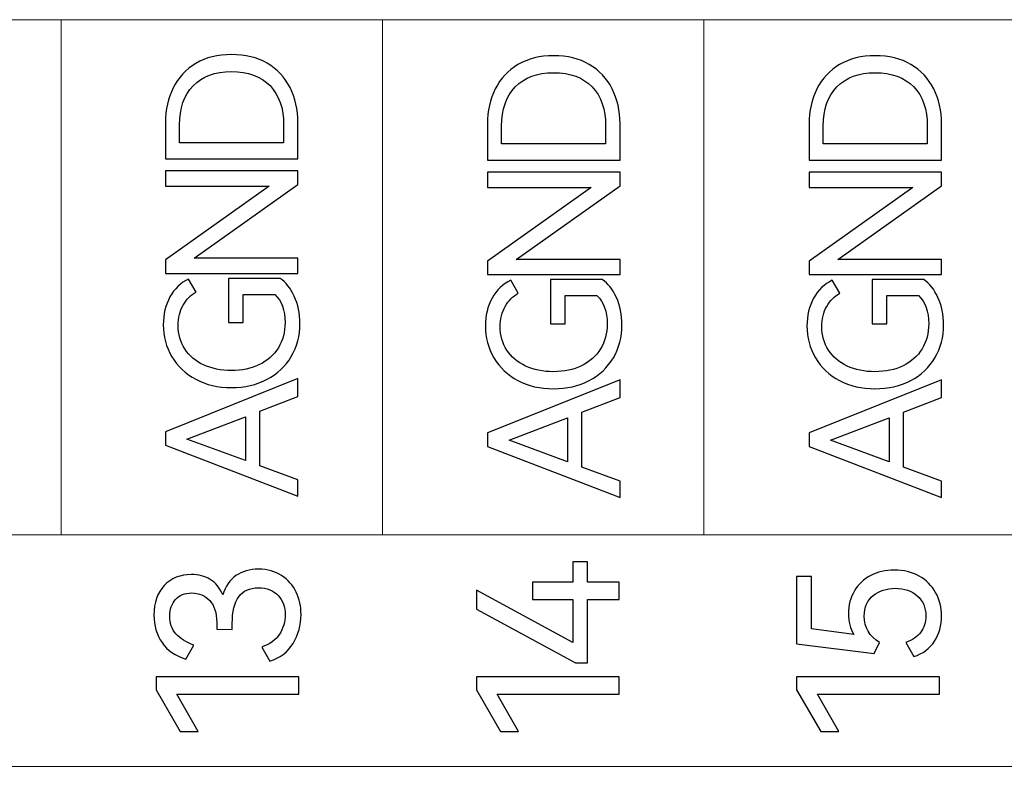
# Model space of a CAD drawing. Header units: millimetres. Extents: x 0 to 427, y 0 to 299.
# Tile 14 of 54: x 152 to 165, y 152 to 161. Entities that reach past the tile are written whole.
import ezdxf

# ---------------------------------------------------------------- set-up
doc = ezdxf.new("R2010")
doc.units = ezdxf.units.MM
doc.header["$LTSCALE"] = 23.1
doc.header["$MEASUREMENT"] = 0
doc.layers.add('layer 1', color=7, linetype='Continuous')

msp = doc.modelspace()

# ---------------------------------------------------------------- linework, layer by layer
at = {"layer": 'layer 1', "color": 30, "lineweight": 9}
for points, knots in [([(177.313, 161.093), (177.313, 161.093), (173.242, 161.093), (173.242, 161.093), (173.242, 161.093), (173.242, 161.093), (169.172, 161.093), (169.172, 161.093), (169.172, 161.093), (169.172, 161.093), (165.102, 161.093), (165.102, 161.093), (165.102, 161.093), (165.102, 161.093), (161.031, 161.093), (161.031, 161.093), (161.031, 161.093), (161.031, 161.093), (156.961, 161.093), (156.961, 161.093), (156.961, 161.093), (156.961, 161.093), (152.89, 161.093), (152.89, 161.093), (152.89, 161.093), (152.89, 161.093), (148.82, 161.093), (148.82, 161.093), (148.82, 161.093), (148.82, 161.093), (144.75, 161.093), (144.75, 161.093), (144.75, 161.093), (144.75, 161.093), (140.68, 161.093), (140.68, 161.093)], [0, 0, 0, 0, 0.111111, 0.111111, 0.111111, 0.111111, 0.222222, 0.222222, 0.222222, 0.222222, 0.333333, 0.333333, 0.333333, 0.333333, 0.444444, 0.444444, 0.444444, 0.444444, 0.555556, 0.555556, 0.555556, 0.555556, 0.666667, 0.666667, 0.666667, 0.666667, 0.777778, 0.777778, 0.777778, 0.777778, 0.888889, 0.888889, 0.888889, 0.888889, 1, 1, 1, 1]), ([(177.313, 154.572), (177.313, 154.572), (173.242, 154.572), (173.242, 154.572), (173.242, 154.572), (173.242, 154.572), (169.172, 154.572), (169.172, 154.572), (169.172, 154.572), (169.172, 154.572), (165.102, 154.572), (165.102, 154.572), (165.102, 154.572), (165.102, 154.572), (161.031, 154.572), (161.031, 154.572), (161.031, 154.572), (161.031, 154.572), (156.961, 154.572), (156.961, 154.572), (156.961, 154.572), (156.961, 154.572), (152.89, 154.572), (152.89, 154.572), (152.89, 154.572), (152.89, 154.572), (148.82, 154.572), (148.82, 154.572), (148.82, 154.572), (148.82, 154.572), (144.75, 154.572), (144.75, 154.572), (144.75, 154.572), (144.75, 154.572), (140.68, 154.572), (140.68, 154.572)], [0, 0, 0, 0, 0.111111, 0.111111, 0.111111, 0.111111, 0.222222, 0.222222, 0.222222, 0.222222, 0.333333, 0.333333, 0.333333, 0.333333, 0.444444, 0.444444, 0.444444, 0.444444, 0.555556, 0.555556, 0.555556, 0.555556, 0.666667, 0.666667, 0.666667, 0.666667, 0.777778, 0.777778, 0.777778, 0.777778, 0.888889, 0.888889, 0.888889, 0.888889, 1, 1, 1, 1]), ([(140.68, 151.639), (140.68, 151.639), (140.68, 154.571), (140.68, 154.571), (140.68, 154.571), (140.68, 154.571), (177.313, 154.571), (177.313, 154.571), (177.313, 154.571), (177.313, 154.571), (177.313, 151.639), (177.313, 151.639), (177.313, 151.639), (177.313, 151.639), (140.68, 151.639), (140.68, 151.639)], [0, 0, 0, 0, 0.25, 0.25, 0.25, 0.25, 0.5, 0.5, 0.5, 0.5, 0.75, 0.75, 0.75, 0.75, 1, 1, 1, 1])]:
    msp.add_open_spline(points, degree=3, knots=knots, dxfattribs=at)
for points in [[(152.89, 154.572), (152.89, 154.572), (152.89, 161.093), (152.89, 161.093)], [(156.961, 154.572), (156.961, 154.572), (156.961, 161.093), (156.961, 161.093)], [(161.031, 154.572), (161.031, 154.572), (161.031, 161.093), (161.031, 161.093)]]:
    msp.add_open_spline(points, degree=3, dxfattribs=at)
at = {"layer": 'layer 1', "color": 30}
for points, knots in [([(154.209, 159.79), (154.209, 159.954), (154.242, 160.101), (154.308, 160.231), (154.308, 160.231), (154.374, 160.362), (154.47, 160.465), (154.596, 160.54), (154.596, 160.54), (154.722, 160.615), (154.872, 160.652), (155.046, 160.652), (155.046, 160.652), (155.222, 160.652), (155.373, 160.615), (155.499, 160.541), (155.499, 160.541), (155.625, 160.467), (155.722, 160.364), (155.788, 160.234), (155.788, 160.234), (155.855, 160.103), (155.888, 159.955), (155.888, 159.79), (155.888, 159.79), (155.888, 159.79), (155.888, 159.331), (155.888, 159.331), (155.888, 159.331), (155.888, 159.331), (154.209, 159.331), (154.209, 159.331), (154.209, 159.331), (154.209, 159.331), (154.209, 159.79), (154.209, 159.79)], [0, 0, 0, 0, 0.111111, 0.111111, 0.111111, 0.111111, 0.222222, 0.222222, 0.222222, 0.222222, 0.333333, 0.333333, 0.333333, 0.333333, 0.444444, 0.444444, 0.444444, 0.444444, 0.555556, 0.555556, 0.555556, 0.555556, 0.666667, 0.666667, 0.666667, 0.666667, 0.777778, 0.777778, 0.777778, 0.777778, 0.888889, 0.888889, 0.888889, 0.888889, 1, 1, 1, 1]), ([(158.29, 159.775), (158.29, 159.938), (158.323, 160.086), (158.389, 160.216), (158.389, 160.216), (158.454, 160.347), (158.55, 160.45), (158.676, 160.525), (158.676, 160.525), (158.803, 160.6), (158.953, 160.637), (159.127, 160.637), (159.127, 160.637), (159.303, 160.637), (159.454, 160.6), (159.58, 160.526), (159.58, 160.526), (159.706, 160.452), (159.802, 160.349), (159.869, 160.219), (159.869, 160.219), (159.935, 160.088), (159.969, 159.94), (159.969, 159.775), (159.969, 159.775), (159.969, 159.775), (159.969, 159.316), (159.969, 159.316), (159.969, 159.316), (159.969, 159.316), (158.29, 159.316), (158.29, 159.316), (158.29, 159.316), (158.29, 159.316), (158.29, 159.775), (158.29, 159.775)], [0, 0, 0, 0, 0.111111, 0.111111, 0.111111, 0.111111, 0.222222, 0.222222, 0.222222, 0.222222, 0.333333, 0.333333, 0.333333, 0.333333, 0.444444, 0.444444, 0.444444, 0.444444, 0.555556, 0.555556, 0.555556, 0.555556, 0.666667, 0.666667, 0.666667, 0.666667, 0.777778, 0.777778, 0.777778, 0.777778, 0.888889, 0.888889, 0.888889, 0.888889, 1, 1, 1, 1]), ([(162.365, 159.775), (162.365, 159.938), (162.397, 160.086), (162.463, 160.216), (162.463, 160.216), (162.529, 160.347), (162.625, 160.45), (162.751, 160.525), (162.751, 160.525), (162.877, 160.6), (163.027, 160.637), (163.202, 160.637), (163.202, 160.637), (163.377, 160.637), (163.528, 160.6), (163.654, 160.526), (163.654, 160.526), (163.781, 160.452), (163.877, 160.349), (163.943, 160.219), (163.943, 160.219), (164.01, 160.088), (164.043, 159.94), (164.043, 159.775), (164.043, 159.775), (164.043, 159.775), (164.043, 159.316), (164.043, 159.316), (164.043, 159.316), (164.043, 159.316), (162.365, 159.316), (162.365, 159.316), (162.365, 159.316), (162.365, 159.316), (162.365, 159.775), (162.365, 159.775)], [0, 0, 0, 0, 0.111111, 0.111111, 0.111111, 0.111111, 0.222222, 0.222222, 0.222222, 0.222222, 0.333333, 0.333333, 0.333333, 0.333333, 0.444444, 0.444444, 0.444444, 0.444444, 0.555556, 0.555556, 0.555556, 0.555556, 0.666667, 0.666667, 0.666667, 0.666667, 0.777778, 0.777778, 0.777778, 0.777778, 0.888889, 0.888889, 0.888889, 0.888889, 1, 1, 1, 1]), ([(155.707, 159.762), (155.707, 159.973), (155.649, 160.139), (155.535, 160.258), (155.535, 160.258), (155.42, 160.377), (155.257, 160.437), (155.046, 160.437), (155.046, 160.437), (154.838, 160.437), (154.677, 160.377), (154.561, 160.257), (154.561, 160.257), (154.446, 160.137), (154.388, 159.972), (154.388, 159.762), (154.388, 159.762), (154.388, 159.762), (154.388, 159.535), (154.388, 159.535), (154.388, 159.535), (154.388, 159.535), (155.707, 159.535), (155.707, 159.535), (155.707, 159.535), (155.707, 159.535), (155.707, 159.762), (155.707, 159.762)], [0, 0, 0, 0, 0.142857, 0.142857, 0.142857, 0.142857, 0.285714, 0.285714, 0.285714, 0.285714, 0.428571, 0.428571, 0.428571, 0.428571, 0.571429, 0.571429, 0.571429, 0.571429, 0.714286, 0.714286, 0.714286, 0.714286, 0.857143, 0.857143, 0.857143, 0.857143, 1, 1, 1, 1]), ([(159.787, 159.747), (159.787, 159.958), (159.73, 160.123), (159.616, 160.243), (159.616, 160.243), (159.501, 160.362), (159.338, 160.422), (159.127, 160.422), (159.127, 160.422), (158.919, 160.422), (158.758, 160.362), (158.642, 160.242), (158.642, 160.242), (158.527, 160.122), (158.469, 159.957), (158.469, 159.747), (158.469, 159.747), (158.469, 159.747), (158.469, 159.52), (158.469, 159.52), (158.469, 159.52), (158.469, 159.52), (159.787, 159.52), (159.787, 159.52), (159.787, 159.52), (159.787, 159.52), (159.787, 159.747), (159.787, 159.747)], [0, 0, 0, 0, 0.142857, 0.142857, 0.142857, 0.142857, 0.285714, 0.285714, 0.285714, 0.285714, 0.428571, 0.428571, 0.428571, 0.428571, 0.571429, 0.571429, 0.571429, 0.571429, 0.714286, 0.714286, 0.714286, 0.714286, 0.857143, 0.857143, 0.857143, 0.857143, 1, 1, 1, 1]), ([(163.862, 159.747), (163.862, 159.958), (163.805, 160.123), (163.69, 160.243), (163.69, 160.243), (163.575, 160.362), (163.413, 160.422), (163.202, 160.422), (163.202, 160.422), (162.994, 160.422), (162.832, 160.362), (162.717, 160.242), (162.717, 160.242), (162.601, 160.122), (162.543, 159.957), (162.543, 159.747), (162.543, 159.747), (162.543, 159.747), (162.543, 159.52), (162.543, 159.52), (162.543, 159.52), (162.543, 159.52), (163.862, 159.52), (163.862, 159.52), (163.862, 159.52), (163.862, 159.52), (163.862, 159.747), (163.862, 159.747)], [0, 0, 0, 0, 0.142857, 0.142857, 0.142857, 0.142857, 0.285714, 0.285714, 0.285714, 0.285714, 0.428571, 0.428571, 0.428571, 0.428571, 0.571429, 0.571429, 0.571429, 0.571429, 0.714286, 0.714286, 0.714286, 0.714286, 0.857143, 0.857143, 0.857143, 0.857143, 1, 1, 1, 1]), ([(154.209, 158.052), (154.209, 158.052), (155.523, 158.985), (155.523, 158.985), (155.523, 158.985), (155.523, 158.985), (154.209, 158.985), (154.209, 158.985), (154.209, 158.985), (154.209, 158.985), (154.209, 159.178), (154.209, 159.178), (154.209, 159.178), (154.209, 159.178), (155.888, 159.178), (155.888, 159.178), (155.888, 159.178), (155.888, 159.178), (155.888, 159.006), (155.888, 159.006), (155.888, 159.006), (155.888, 159.006), (154.572, 158.072), (154.572, 158.072), (154.572, 158.072), (154.572, 158.072), (155.888, 158.072), (155.888, 158.072), (155.888, 158.072), (155.888, 158.072), (155.888, 157.88), (155.888, 157.88), (155.888, 157.88), (155.888, 157.88), (154.209, 157.88), (154.209, 157.88), (154.209, 157.88), (154.209, 157.88), (154.209, 158.052), (154.209, 158.052)], [0, 0, 0, 0, 0.1, 0.1, 0.1, 0.1, 0.2, 0.2, 0.2, 0.2, 0.3, 0.3, 0.3, 0.3, 0.4, 0.4, 0.4, 0.4, 0.5, 0.5, 0.5, 0.5, 0.6, 0.6, 0.6, 0.6, 0.7, 0.7, 0.7, 0.7, 0.8, 0.8, 0.8, 0.8, 0.9, 0.9, 0.9, 0.9, 1, 1, 1, 1]), ([(158.29, 158.037), (158.29, 158.037), (159.604, 158.97), (159.604, 158.97), (159.604, 158.97), (159.604, 158.97), (158.29, 158.97), (158.29, 158.97), (158.29, 158.97), (158.29, 158.97), (158.29, 159.163), (158.29, 159.163), (158.29, 159.163), (158.29, 159.163), (159.969, 159.163), (159.969, 159.163), (159.969, 159.163), (159.969, 159.163), (159.969, 158.991), (159.969, 158.991), (159.969, 158.991), (159.969, 158.991), (158.652, 158.057), (158.652, 158.057), (158.652, 158.057), (158.652, 158.057), (159.969, 158.057), (159.969, 158.057), (159.969, 158.057), (159.969, 158.057), (159.969, 157.865), (159.969, 157.865), (159.969, 157.865), (159.969, 157.865), (158.29, 157.865), (158.29, 157.865), (158.29, 157.865), (158.29, 157.865), (158.29, 158.037), (158.29, 158.037)], [0, 0, 0, 0, 0.1, 0.1, 0.1, 0.1, 0.2, 0.2, 0.2, 0.2, 0.3, 0.3, 0.3, 0.3, 0.4, 0.4, 0.4, 0.4, 0.5, 0.5, 0.5, 0.5, 0.6, 0.6, 0.6, 0.6, 0.7, 0.7, 0.7, 0.7, 0.8, 0.8, 0.8, 0.8, 0.9, 0.9, 0.9, 0.9, 1, 1, 1, 1]), ([(162.365, 158.037), (162.365, 158.037), (163.679, 158.97), (163.679, 158.97), (163.679, 158.97), (163.679, 158.97), (162.365, 158.97), (162.365, 158.97), (162.365, 158.97), (162.365, 158.97), (162.365, 159.163), (162.365, 159.163), (162.365, 159.163), (162.365, 159.163), (164.043, 159.163), (164.043, 159.163), (164.043, 159.163), (164.043, 159.163), (164.043, 158.991), (164.043, 158.991), (164.043, 158.991), (164.043, 158.991), (162.727, 158.057), (162.727, 158.057), (162.727, 158.057), (162.727, 158.057), (164.043, 158.057), (164.043, 158.057), (164.043, 158.057), (164.043, 158.057), (164.043, 157.865), (164.043, 157.865), (164.043, 157.865), (164.043, 157.865), (162.365, 157.865), (162.365, 157.865), (162.365, 157.865), (162.365, 157.865), (162.365, 158.037), (162.365, 158.037)], [0, 0, 0, 0, 0.1, 0.1, 0.1, 0.1, 0.2, 0.2, 0.2, 0.2, 0.3, 0.3, 0.3, 0.3, 0.4, 0.4, 0.4, 0.4, 0.5, 0.5, 0.5, 0.5, 0.6, 0.6, 0.6, 0.6, 0.7, 0.7, 0.7, 0.7, 0.8, 0.8, 0.8, 0.8, 0.9, 0.9, 0.9, 0.9, 1, 1, 1, 1]), ([(155.193, 157.258), (155.193, 157.258), (155.01, 157.258), (155.01, 157.258), (155.01, 157.258), (155.01, 157.258), (155.01, 157.818), (155.01, 157.818), (155.01, 157.818), (155.01, 157.818), (155.663, 157.818), (155.663, 157.818), (155.663, 157.818), (155.735, 157.769), (155.795, 157.693), (155.842, 157.591), (155.842, 157.591), (155.889, 157.489), (155.913, 157.373), (155.913, 157.245), (155.913, 157.245), (155.913, 157.09), (155.877, 156.952), (155.804, 156.828), (155.804, 156.828), (155.732, 156.705), (155.629, 156.609), (155.497, 156.54), (155.497, 156.54), (155.365, 156.47), (155.214, 156.435), (155.044, 156.435), (155.044, 156.435), (154.876, 156.435), (154.726, 156.47), (154.596, 156.54), (154.596, 156.54), (154.465, 156.609), (154.363, 156.705), (154.291, 156.826), (154.291, 156.826), (154.218, 156.948), (154.182, 157.083), (154.182, 157.231), (154.182, 157.231), (154.182, 157.362), (154.21, 157.48), (154.267, 157.583), (154.267, 157.583), (154.323, 157.686), (154.402, 157.761), (154.503, 157.809), (154.503, 157.809), (154.503, 157.809), (154.599, 157.644), (154.599, 157.644), (154.599, 157.644), (154.53, 157.607), (154.475, 157.552), (154.433, 157.479), (154.433, 157.479), (154.391, 157.405), (154.37, 157.32), (154.37, 157.222), (154.37, 157.222), (154.37, 157.11), (154.398, 157.011), (154.455, 156.925), (154.455, 156.925), (154.511, 156.838), (154.59, 156.771), (154.692, 156.723), (154.692, 156.723), (154.794, 156.675), (154.911, 156.651), (155.044, 156.651), (155.044, 156.651), (155.179, 156.651), (155.297, 156.676), (155.401, 156.726), (155.401, 156.726), (155.504, 156.777), (155.584, 156.848), (155.64, 156.94), (155.64, 156.94), (155.697, 157.031), (155.725, 157.138), (155.725, 157.258), (155.725, 157.258), (155.725, 157.414), (155.682, 157.533), (155.597, 157.614), (155.597, 157.614), (155.597, 157.614), (155.193, 157.614), (155.193, 157.614), (155.193, 157.614), (155.193, 157.614), (155.193, 157.258), (155.193, 157.258)], [0, 0, 0, 0, 0.04, 0.04, 0.04, 0.04, 0.08, 0.08, 0.08, 0.08, 0.12, 0.12, 0.12, 0.12, 0.16, 0.16, 0.16, 0.16, 0.2, 0.2, 0.2, 0.2, 0.24, 0.24, 0.24, 0.24, 0.28, 0.28, 0.28, 0.28, 0.32, 0.32, 0.32, 0.32, 0.36, 0.36, 0.36, 0.36, 0.4, 0.4, 0.4, 0.4, 0.44, 0.44, 0.44, 0.44, 0.48, 0.48, 0.48, 0.48, 0.52, 0.52, 0.52, 0.52, 0.56, 0.56, 0.56, 0.56, 0.6, 0.6, 0.6, 0.6, 0.64, 0.64, 0.64, 0.64, 0.68, 0.68, 0.68, 0.68, 0.72, 0.72, 0.72, 0.72, 0.76, 0.76, 0.76, 0.76, 0.8, 0.8, 0.8, 0.8, 0.84, 0.84, 0.84, 0.84, 0.88, 0.88, 0.88, 0.88, 0.92, 0.92, 0.92, 0.92, 0.96, 0.96, 0.96, 0.96, 1, 1, 1, 1]), ([(159.274, 157.243), (159.274, 157.243), (159.09, 157.243), (159.09, 157.243), (159.09, 157.243), (159.09, 157.243), (159.09, 157.803), (159.09, 157.803), (159.09, 157.803), (159.09, 157.803), (159.744, 157.803), (159.744, 157.803), (159.744, 157.803), (159.816, 157.754), (159.875, 157.678), (159.923, 157.576), (159.923, 157.576), (159.97, 157.473), (159.994, 157.358), (159.994, 157.23), (159.994, 157.23), (159.994, 157.075), (159.958, 156.936), (159.885, 156.813), (159.885, 156.813), (159.812, 156.69), (159.71, 156.594), (159.578, 156.524), (159.578, 156.524), (159.445, 156.455), (159.294, 156.42), (159.125, 156.42), (159.125, 156.42), (158.957, 156.42), (158.807, 156.455), (158.676, 156.524), (158.676, 156.524), (158.546, 156.594), (158.444, 156.69), (158.372, 156.811), (158.372, 156.811), (158.299, 156.933), (158.263, 157.068), (158.263, 157.216), (158.263, 157.216), (158.263, 157.347), (158.291, 157.465), (158.347, 157.568), (158.347, 157.568), (158.404, 157.671), (158.483, 157.746), (158.584, 157.794), (158.584, 157.794), (158.584, 157.794), (158.68, 157.629), (158.68, 157.629), (158.68, 157.629), (158.611, 157.592), (158.556, 157.537), (158.514, 157.463), (158.514, 157.463), (158.472, 157.39), (158.451, 157.304), (158.451, 157.207), (158.451, 157.207), (158.451, 157.095), (158.479, 156.996), (158.535, 156.91), (158.535, 156.91), (158.592, 156.823), (158.671, 156.756), (158.773, 156.708), (158.773, 156.708), (158.874, 156.66), (158.992, 156.636), (159.125, 156.636), (159.125, 156.636), (159.259, 156.636), (159.378, 156.661), (159.481, 156.711), (159.481, 156.711), (159.585, 156.762), (159.664, 156.833), (159.721, 156.925), (159.721, 156.925), (159.778, 157.016), (159.806, 157.123), (159.806, 157.243), (159.806, 157.243), (159.806, 157.399), (159.763, 157.518), (159.677, 157.599), (159.677, 157.599), (159.677, 157.599), (159.274, 157.599), (159.274, 157.599), (159.274, 157.599), (159.274, 157.599), (159.274, 157.243), (159.274, 157.243)], [0, 0, 0, 0, 0.04, 0.04, 0.04, 0.04, 0.08, 0.08, 0.08, 0.08, 0.12, 0.12, 0.12, 0.12, 0.16, 0.16, 0.16, 0.16, 0.2, 0.2, 0.2, 0.2, 0.24, 0.24, 0.24, 0.24, 0.28, 0.28, 0.28, 0.28, 0.32, 0.32, 0.32, 0.32, 0.36, 0.36, 0.36, 0.36, 0.4, 0.4, 0.4, 0.4, 0.44, 0.44, 0.44, 0.44, 0.48, 0.48, 0.48, 0.48, 0.52, 0.52, 0.52, 0.52, 0.56, 0.56, 0.56, 0.56, 0.6, 0.6, 0.6, 0.6, 0.64, 0.64, 0.64, 0.64, 0.68, 0.68, 0.68, 0.68, 0.72, 0.72, 0.72, 0.72, 0.76, 0.76, 0.76, 0.76, 0.8, 0.8, 0.8, 0.8, 0.84, 0.84, 0.84, 0.84, 0.88, 0.88, 0.88, 0.88, 0.92, 0.92, 0.92, 0.92, 0.96, 0.96, 0.96, 0.96, 1, 1, 1, 1]), ([(163.348, 157.243), (163.348, 157.243), (163.165, 157.243), (163.165, 157.243), (163.165, 157.243), (163.165, 157.243), (163.165, 157.803), (163.165, 157.803), (163.165, 157.803), (163.165, 157.803), (163.818, 157.803), (163.818, 157.803), (163.818, 157.803), (163.89, 157.754), (163.95, 157.678), (163.997, 157.576), (163.997, 157.576), (164.045, 157.473), (164.068, 157.358), (164.068, 157.23), (164.068, 157.23), (164.068, 157.075), (164.032, 156.936), (163.959, 156.813), (163.959, 156.813), (163.887, 156.69), (163.784, 156.594), (163.652, 156.524), (163.652, 156.524), (163.52, 156.455), (163.369, 156.42), (163.199, 156.42), (163.199, 156.42), (163.031, 156.42), (162.882, 156.455), (162.751, 156.524), (162.751, 156.524), (162.62, 156.594), (162.519, 156.69), (162.446, 156.811), (162.446, 156.811), (162.373, 156.933), (162.337, 157.068), (162.337, 157.216), (162.337, 157.216), (162.337, 157.347), (162.365, 157.465), (162.422, 157.568), (162.422, 157.568), (162.478, 157.671), (162.557, 157.746), (162.658, 157.794), (162.658, 157.794), (162.658, 157.794), (162.754, 157.629), (162.754, 157.629), (162.754, 157.629), (162.686, 157.592), (162.63, 157.537), (162.588, 157.463), (162.588, 157.463), (162.546, 157.39), (162.525, 157.304), (162.525, 157.207), (162.525, 157.207), (162.525, 157.095), (162.553, 156.996), (162.61, 156.91), (162.61, 156.91), (162.667, 156.823), (162.746, 156.756), (162.847, 156.708), (162.847, 156.708), (162.949, 156.66), (163.066, 156.636), (163.199, 156.636), (163.199, 156.636), (163.334, 156.636), (163.453, 156.661), (163.556, 156.711), (163.556, 156.711), (163.659, 156.762), (163.739, 156.833), (163.795, 156.925), (163.795, 156.925), (163.852, 157.016), (163.88, 157.123), (163.88, 157.243), (163.88, 157.243), (163.88, 157.399), (163.838, 157.518), (163.752, 157.599), (163.752, 157.599), (163.752, 157.599), (163.348, 157.599), (163.348, 157.599), (163.348, 157.599), (163.348, 157.599), (163.348, 157.243), (163.348, 157.243)], [0, 0, 0, 0, 0.04, 0.04, 0.04, 0.04, 0.08, 0.08, 0.08, 0.08, 0.12, 0.12, 0.12, 0.12, 0.16, 0.16, 0.16, 0.16, 0.2, 0.2, 0.2, 0.2, 0.24, 0.24, 0.24, 0.24, 0.28, 0.28, 0.28, 0.28, 0.32, 0.32, 0.32, 0.32, 0.36, 0.36, 0.36, 0.36, 0.4, 0.4, 0.4, 0.4, 0.44, 0.44, 0.44, 0.44, 0.48, 0.48, 0.48, 0.48, 0.52, 0.52, 0.52, 0.52, 0.56, 0.56, 0.56, 0.56, 0.6, 0.6, 0.6, 0.6, 0.64, 0.64, 0.64, 0.64, 0.68, 0.68, 0.68, 0.68, 0.72, 0.72, 0.72, 0.72, 0.76, 0.76, 0.76, 0.76, 0.8, 0.8, 0.8, 0.8, 0.84, 0.84, 0.84, 0.84, 0.88, 0.88, 0.88, 0.88, 0.92, 0.92, 0.92, 0.92, 0.96, 0.96, 0.96, 0.96, 1, 1, 1, 1]), ([(154.209, 155.876), (154.209, 155.876), (155.888, 156.55), (155.888, 156.55), (155.888, 156.55), (155.888, 156.55), (155.888, 156.323), (155.888, 156.323), (155.888, 156.323), (155.888, 156.323), (155.406, 156.137), (155.406, 156.137), (155.406, 156.137), (155.406, 156.137), (155.406, 155.442), (155.406, 155.442), (155.406, 155.442), (155.406, 155.442), (155.888, 155.266), (155.888, 155.266), (155.888, 155.266), (155.888, 155.266), (155.888, 155.059), (155.888, 155.059), (155.888, 155.059), (155.888, 155.059), (154.209, 155.704), (154.209, 155.704), (154.209, 155.704), (154.209, 155.704), (154.209, 155.876), (154.209, 155.876)], [0, 0, 0, 0, 0.125, 0.125, 0.125, 0.125, 0.25, 0.25, 0.25, 0.25, 0.375, 0.375, 0.375, 0.375, 0.5, 0.5, 0.5, 0.5, 0.625, 0.625, 0.625, 0.625, 0.75, 0.75, 0.75, 0.75, 0.875, 0.875, 0.875, 0.875, 1, 1, 1, 1]), ([(158.29, 155.861), (158.29, 155.861), (159.969, 156.535), (159.969, 156.535), (159.969, 156.535), (159.969, 156.535), (159.969, 156.308), (159.969, 156.308), (159.969, 156.308), (159.969, 156.308), (159.487, 156.122), (159.487, 156.122), (159.487, 156.122), (159.487, 156.122), (159.487, 155.427), (159.487, 155.427), (159.487, 155.427), (159.487, 155.427), (159.969, 155.251), (159.969, 155.251), (159.969, 155.251), (159.969, 155.251), (159.969, 155.044), (159.969, 155.044), (159.969, 155.044), (159.969, 155.044), (158.29, 155.689), (158.29, 155.689), (158.29, 155.689), (158.29, 155.689), (158.29, 155.861), (158.29, 155.861)], [0, 0, 0, 0, 0.125, 0.125, 0.125, 0.125, 0.25, 0.25, 0.25, 0.25, 0.375, 0.375, 0.375, 0.375, 0.5, 0.5, 0.5, 0.5, 0.625, 0.625, 0.625, 0.625, 0.75, 0.75, 0.75, 0.75, 0.875, 0.875, 0.875, 0.875, 1, 1, 1, 1]), ([(162.365, 155.861), (162.365, 155.861), (164.043, 156.535), (164.043, 156.535), (164.043, 156.535), (164.043, 156.535), (164.043, 156.308), (164.043, 156.308), (164.043, 156.308), (164.043, 156.308), (163.562, 156.122), (163.562, 156.122), (163.562, 156.122), (163.562, 156.122), (163.562, 155.427), (163.562, 155.427), (163.562, 155.427), (163.562, 155.427), (164.043, 155.251), (164.043, 155.251), (164.043, 155.251), (164.043, 155.251), (164.043, 155.044), (164.043, 155.044), (164.043, 155.044), (164.043, 155.044), (162.365, 155.689), (162.365, 155.689), (162.365, 155.689), (162.365, 155.689), (162.365, 155.861), (162.365, 155.861)], [0, 0, 0, 0, 0.125, 0.125, 0.125, 0.125, 0.25, 0.25, 0.25, 0.25, 0.375, 0.375, 0.375, 0.375, 0.5, 0.5, 0.5, 0.5, 0.625, 0.625, 0.625, 0.625, 0.75, 0.75, 0.75, 0.75, 0.875, 0.875, 0.875, 0.875, 1, 1, 1, 1]), ([(155.223, 156.066), (155.223, 156.066), (154.482, 155.782), (154.482, 155.782), (154.482, 155.782), (154.482, 155.782), (155.223, 155.511), (155.223, 155.511), (155.223, 155.511), (155.223, 155.511), (155.223, 156.066), (155.223, 156.066)], [0, 0, 0, 0, 0.333333, 0.333333, 0.333333, 0.333333, 0.666667, 0.666667, 0.666667, 0.666667, 1, 1, 1, 1]), ([(159.304, 156.051), (159.304, 156.051), (158.563, 155.767), (158.563, 155.767), (158.563, 155.767), (158.563, 155.767), (159.304, 155.496), (159.304, 155.496), (159.304, 155.496), (159.304, 155.496), (159.304, 156.051), (159.304, 156.051)], [0, 0, 0, 0, 0.333333, 0.333333, 0.333333, 0.333333, 0.666667, 0.666667, 0.666667, 0.666667, 1, 1, 1, 1]), ([(163.378, 156.051), (163.378, 156.051), (162.637, 155.767), (162.637, 155.767), (162.637, 155.767), (162.637, 155.767), (163.378, 155.496), (163.378, 155.496), (163.378, 155.496), (163.378, 155.496), (163.378, 156.051), (163.378, 156.051)], [0, 0, 0, 0, 0.333333, 0.333333, 0.333333, 0.333333, 0.666667, 0.666667, 0.666667, 0.666667, 1, 1, 1, 1]), ([(158.862, 153.969), (158.862, 153.969), (159.369, 153.969), (159.369, 153.969), (159.369, 153.969), (159.369, 153.969), (159.369, 154.229), (159.369, 154.229), (159.369, 154.229), (159.369, 154.229), (159.559, 154.229), (159.559, 154.229), (159.559, 154.229), (159.559, 154.229), (159.559, 153.969), (159.559, 153.969), (159.559, 153.969), (159.559, 153.969), (159.959, 153.969), (159.959, 153.969), (159.959, 153.969), (159.959, 153.969), (159.959, 153.75), (159.959, 153.75), (159.959, 153.75), (159.959, 153.75), (159.559, 153.75), (159.559, 153.75), (159.559, 153.75), (159.559, 153.75), (159.559, 152.95), (159.559, 152.95), (159.559, 152.95), (159.559, 152.95), (159.406, 152.95), (159.406, 152.95), (159.406, 152.95), (159.406, 152.95), (158.149, 153.629), (158.149, 153.629), (158.149, 153.629), (158.149, 153.629), (158.149, 153.868), (158.149, 153.868), (158.149, 153.868), (158.149, 153.868), (159.369, 153.206), (159.369, 153.206), (159.369, 153.206), (159.369, 153.206), (159.369, 153.75), (159.369, 153.75), (159.369, 153.75), (159.369, 153.75), (158.862, 153.75), (158.862, 153.75), (158.862, 153.75), (158.862, 153.75), (158.862, 153.969), (158.862, 153.969)], [0, 0, 0, 0, 0.066667, 0.066667, 0.066667, 0.066667, 0.133333, 0.133333, 0.133333, 0.133333, 0.2, 0.2, 0.2, 0.2, 0.266667, 0.266667, 0.266667, 0.266667, 0.333333, 0.333333, 0.333333, 0.333333, 0.4, 0.4, 0.4, 0.4, 0.466667, 0.466667, 0.466667, 0.466667, 0.533333, 0.533333, 0.533333, 0.533333, 0.6, 0.6, 0.6, 0.6, 0.666667, 0.666667, 0.666667, 0.666667, 0.733333, 0.733333, 0.733333, 0.733333, 0.8, 0.8, 0.8, 0.8, 0.866667, 0.866667, 0.866667, 0.866667, 0.933333, 0.933333, 0.933333, 0.933333, 1, 1, 1, 1]), ([(154.935, 153.811), (154.97, 153.92), (155.026, 154.001), (155.103, 154.055), (155.103, 154.055), (155.181, 154.108), (155.276, 154.135), (155.39, 154.135), (155.39, 154.135), (155.502, 154.135), (155.6, 154.107), (155.68, 154.056), (155.68, 154.056), (155.76, 154.005), (155.825, 153.932), (155.865, 153.846), (155.865, 153.846), (155.906, 153.76), (155.928, 153.663), (155.928, 153.56), (155.928, 153.56), (155.928, 153.428), (155.894, 153.306), (155.827, 153.195), (155.827, 153.195), (155.759, 153.084), (155.661, 153.01), (155.531, 152.972), (155.531, 152.972), (155.531, 152.972), (155.429, 153.15), (155.429, 153.15), (155.429, 153.15), (155.528, 153.181), (155.604, 153.236), (155.653, 153.311), (155.653, 153.311), (155.702, 153.387), (155.728, 153.471), (155.728, 153.56), (155.728, 153.56), (155.728, 153.657), (155.697, 153.739), (155.638, 153.803), (155.638, 153.803), (155.579, 153.866), (155.494, 153.9), (155.387, 153.9), (155.387, 153.9), (155.167, 153.9), (155.056, 153.747), (155.056, 153.448), (155.056, 153.448), (155.056, 153.448), (155.056, 153.372), (155.056, 153.372), (155.056, 153.372), (155.056, 153.372), (154.859, 153.374), (154.859, 153.374), (154.859, 153.374), (154.859, 153.374), (154.859, 153.461), (154.859, 153.461), (154.859, 153.461), (154.859, 153.583), (154.828, 153.677), (154.77, 153.739), (154.77, 153.739), (154.712, 153.801), (154.635, 153.834), (154.543, 153.834), (154.543, 153.834), (154.456, 153.834), (154.387, 153.806), (154.338, 153.752), (154.338, 153.752), (154.288, 153.698), (154.264, 153.628), (154.264, 153.542), (154.264, 153.542), (154.264, 153.453), (154.291, 153.377), (154.343, 153.316), (154.343, 153.316), (154.394, 153.256), (154.471, 153.207), (154.57, 153.174), (154.57, 153.174), (154.57, 153.174), (154.469, 152.997), (154.469, 152.997), (154.469, 152.997), (154.335, 153.036), (154.233, 153.107), (154.166, 153.205), (154.166, 153.205), (154.099, 153.303), (154.064, 153.421), (154.064, 153.555), (154.064, 153.555), (154.064, 153.709), (154.107, 153.834), (154.195, 153.928), (154.195, 153.928), (154.282, 154.021), (154.396, 154.068), (154.538, 154.068), (154.538, 154.068), (154.628, 154.068), (154.708, 154.047), (154.777, 154.005), (154.777, 154.005), (154.846, 153.963), (154.899, 153.899), (154.935, 153.811)], [0, 0, 0, 0, 0.034483, 0.034483, 0.034483, 0.034483, 0.068966, 0.068966, 0.068966, 0.068966, 0.103448, 0.103448, 0.103448, 0.103448, 0.137931, 0.137931, 0.137931, 0.137931, 0.172414, 0.172414, 0.172414, 0.172414, 0.206897, 0.206897, 0.206897, 0.206897, 0.241379, 0.241379, 0.241379, 0.241379, 0.275862, 0.275862, 0.275862, 0.275862, 0.310345, 0.310345, 0.310345, 0.310345, 0.344828, 0.344828, 0.344828, 0.344828, 0.37931, 0.37931, 0.37931, 0.37931, 0.413793, 0.413793, 0.413793, 0.413793, 0.448276, 0.448276, 0.448276, 0.448276, 0.482759, 0.482759, 0.482759, 0.482759, 0.517241, 0.517241, 0.517241, 0.517241, 0.551724, 0.551724, 0.551724, 0.551724, 0.586207, 0.586207, 0.586207, 0.586207, 0.62069, 0.62069, 0.62069, 0.62069, 0.655172, 0.655172, 0.655172, 0.655172, 0.689655, 0.689655, 0.689655, 0.689655, 0.724138, 0.724138, 0.724138, 0.724138, 0.758621, 0.758621, 0.758621, 0.758621, 0.793103, 0.793103, 0.793103, 0.793103, 0.827586, 0.827586, 0.827586, 0.827586, 0.862069, 0.862069, 0.862069, 0.862069, 0.896552, 0.896552, 0.896552, 0.896552, 0.931034, 0.931034, 0.931034, 0.931034, 0.965517, 0.965517, 0.965517, 0.965517, 1, 1, 1, 1]), ([(162.863, 153.574), (162.863, 153.681), (162.89, 153.778), (162.939, 153.861), (162.939, 153.861), (162.987, 153.943), (163.059, 154.011), (163.146, 154.056), (163.146, 154.056), (163.233, 154.101), (163.334, 154.125), (163.446, 154.125), (163.446, 154.125), (163.563, 154.125), (163.668, 154.098), (163.757, 154.049), (163.757, 154.049), (163.846, 153.999), (163.92, 153.926), (163.968, 153.839), (163.968, 153.839), (164.017, 153.751), (164.044, 153.651), (164.044, 153.542), (164.044, 153.542), (164.044, 153.422), (164.012, 153.314), (163.954, 153.222), (163.954, 153.222), (163.895, 153.131), (163.806, 153.065), (163.691, 153.029), (163.691, 153.029), (163.691, 153.029), (163.589, 153.206), (163.589, 153.206), (163.589, 153.206), (163.673, 153.236), (163.737, 153.279), (163.779, 153.336), (163.779, 153.336), (163.822, 153.393), (163.844, 153.462), (163.844, 153.542), (163.844, 153.542), (163.844, 153.651), (163.806, 153.738), (163.735, 153.799), (163.735, 153.799), (163.664, 153.86), (163.57, 153.893), (163.456, 153.893), (163.456, 153.893), (163.346, 153.893), (163.251, 153.861), (163.177, 153.803), (163.177, 153.803), (163.103, 153.744), (163.063, 153.656), (163.063, 153.542), (163.063, 153.542), (163.063, 153.399), (163.128, 153.287), (163.258, 153.206), (163.258, 153.206), (163.258, 153.206), (163.187, 153.066), (163.187, 153.066), (163.187, 153.066), (163.187, 153.066), (162.204, 153.189), (162.204, 153.189), (162.204, 153.189), (162.204, 153.189), (162.204, 154.044), (162.204, 154.044), (162.204, 154.044), (162.204, 154.044), (162.397, 154.044), (162.397, 154.044), (162.397, 154.044), (162.397, 154.044), (162.397, 153.382), (162.397, 153.382), (162.397, 153.382), (162.397, 153.382), (162.932, 153.31), (162.932, 153.31), (162.932, 153.31), (162.886, 153.383), (162.863, 153.471), (162.863, 153.574)], [0, 0, 0, 0, 0.043478, 0.043478, 0.043478, 0.043478, 0.086957, 0.086957, 0.086957, 0.086957, 0.130435, 0.130435, 0.130435, 0.130435, 0.173913, 0.173913, 0.173913, 0.173913, 0.217391, 0.217391, 0.217391, 0.217391, 0.26087, 0.26087, 0.26087, 0.26087, 0.304348, 0.304348, 0.304348, 0.304348, 0.347826, 0.347826, 0.347826, 0.347826, 0.391304, 0.391304, 0.391304, 0.391304, 0.434783, 0.434783, 0.434783, 0.434783, 0.478261, 0.478261, 0.478261, 0.478261, 0.521739, 0.521739, 0.521739, 0.521739, 0.565217, 0.565217, 0.565217, 0.565217, 0.608696, 0.608696, 0.608696, 0.608696, 0.652174, 0.652174, 0.652174, 0.652174, 0.695652, 0.695652, 0.695652, 0.695652, 0.73913, 0.73913, 0.73913, 0.73913, 0.782609, 0.782609, 0.782609, 0.782609, 0.826087, 0.826087, 0.826087, 0.826087, 0.869565, 0.869565, 0.869565, 0.869565, 0.913043, 0.913043, 0.913043, 0.913043, 0.956522, 0.956522, 0.956522, 0.956522, 1, 1, 1, 1]), ([(154.624, 152.08), (154.624, 152.08), (154.397, 152.08), (154.397, 152.08), (154.397, 152.08), (154.397, 152.08), (154.091, 152.606), (154.091, 152.606), (154.091, 152.606), (154.091, 152.606), (154.091, 152.774), (154.091, 152.774), (154.091, 152.774), (154.091, 152.774), (155.901, 152.774), (155.901, 152.774), (155.901, 152.774), (155.901, 152.774), (155.901, 152.552), (155.901, 152.552), (155.901, 152.552), (155.901, 152.552), (154.355, 152.552), (154.355, 152.552), (154.355, 152.552), (154.355, 152.552), (154.624, 152.08), (154.624, 152.08)], [0, 0, 0, 0, 0.142857, 0.142857, 0.142857, 0.142857, 0.285714, 0.285714, 0.285714, 0.285714, 0.428571, 0.428571, 0.428571, 0.428571, 0.571429, 0.571429, 0.571429, 0.571429, 0.714286, 0.714286, 0.714286, 0.714286, 0.857143, 0.857143, 0.857143, 0.857143, 1, 1, 1, 1]), ([(158.682, 152.08), (158.682, 152.08), (158.455, 152.08), (158.455, 152.08), (158.455, 152.08), (158.455, 152.08), (158.149, 152.606), (158.149, 152.606), (158.149, 152.606), (158.149, 152.606), (158.149, 152.774), (158.149, 152.774), (158.149, 152.774), (158.149, 152.774), (159.959, 152.774), (159.959, 152.774), (159.959, 152.774), (159.959, 152.774), (159.959, 152.552), (159.959, 152.552), (159.959, 152.552), (159.959, 152.552), (158.413, 152.552), (158.413, 152.552), (158.413, 152.552), (158.413, 152.552), (158.682, 152.08), (158.682, 152.08)], [0, 0, 0, 0, 0.142857, 0.142857, 0.142857, 0.142857, 0.285714, 0.285714, 0.285714, 0.285714, 0.428571, 0.428571, 0.428571, 0.428571, 0.571429, 0.571429, 0.571429, 0.571429, 0.714286, 0.714286, 0.714286, 0.714286, 0.857143, 0.857143, 0.857143, 0.857143, 1, 1, 1, 1]), ([(162.74, 152.08), (162.74, 152.08), (162.513, 152.08), (162.513, 152.08), (162.513, 152.08), (162.513, 152.08), (162.206, 152.606), (162.206, 152.606), (162.206, 152.606), (162.206, 152.606), (162.206, 152.774), (162.206, 152.774), (162.206, 152.774), (162.206, 152.774), (164.017, 152.774), (164.017, 152.774), (164.017, 152.774), (164.017, 152.774), (164.017, 152.552), (164.017, 152.552), (164.017, 152.552), (164.017, 152.552), (162.471, 152.552), (162.471, 152.552), (162.471, 152.552), (162.471, 152.552), (162.74, 152.08), (162.74, 152.08)], [0, 0, 0, 0, 0.142857, 0.142857, 0.142857, 0.142857, 0.285714, 0.285714, 0.285714, 0.285714, 0.428571, 0.428571, 0.428571, 0.428571, 0.571429, 0.571429, 0.571429, 0.571429, 0.714286, 0.714286, 0.714286, 0.714286, 0.857143, 0.857143, 0.857143, 0.857143, 1, 1, 1, 1])]:
    msp.add_open_spline(points, degree=3, knots=knots, dxfattribs=at)

doc.saveas('drawing.dxf')
